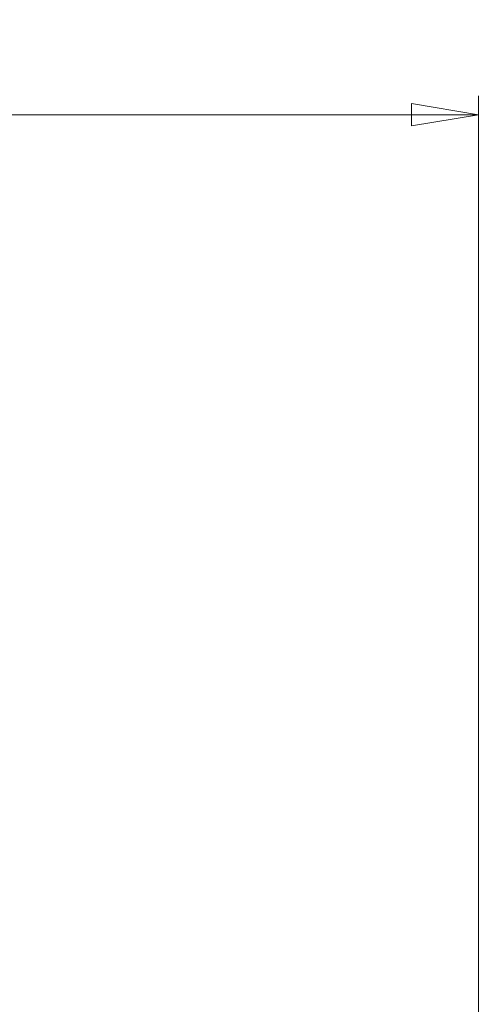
# Model space of a CAD drawing. Header units: inches. Extents: x 0.6 to 16.3, y 0.2 to 11.5.
# Tile 23 of 34: x 14.1 to 15.1, y 6.7 to 8.8. Entities that reach past the tile are written whole.
import ezdxf

# ---------------------------------------------------------------- set-up
doc = ezdxf.new("R2010")
doc.units = ezdxf.units.IN
doc.header["$MEASUREMENT"] = 0
doc.styles.add('SLDTEXTSTYLE0', font='TXT', dxfattribs={"width": 0.75})
doc.dimstyles.new('SLDDIMSTYLE3', dxfattribs={"dimtxt": 0.137795, "dimasz": 0.14, "dimexe": 0, "dimexo": 0.0625, "dimgap": 0.034449, "dimtad": 0, "dimdec": 1, "dimlfac": 2, "dimrnd": 1e-09, "dimzin": 12, "dimdsep": 46, "dimtxsty": 'SLDTEXTSTYLE0', "dimblk1": 'CLOSED', "dimblk2": 'CLOSED', "dimsah": 1, "dimcen": 0.09, "dimadec": 0, "dimazin": 3, "dimtfac": 1, "dimtdec": 1, "dimtofl": 0, "dimtmove": 0, "dimatfit": 3, "dimldrblk": 'CLOSED', "dimfxl": 0, "dimfrac": 2, "dimtolj": 1, "dimtzin": 12, "dimarcsym": 0})

# ---------------------------------------------------------------- blocks, each defined once
blk = doc.blocks.new('_Closed')
at = {"color": 0, "linetype": 'ByBlock', "lineweight": -2}
for p, q in [((-1, 0.166667), (0, 0)), ((-1, 0.166667), (-1, -0.166667)), ((0, 0), (-1, -0.166667)), ((0, 0), (-1, 0))]:
    blk.add_line(p, q, dxfattribs=at)
blk = doc.blocks.new('_D_8')
at = {"color": 7, "linetype": 'Continuous', "lineweight": 0}
for p, q in [((12.8799, 8.7775), (12.8379, 8.7775)), ((12.8379, 8.7775), (12.8379, 8.5587)), ((13.1854, 8.7775), (13.2273, 8.7775)), ((13.2273, 8.7775), (13.2273, 8.5587)), ((10.8372, 6.3876), (10.8372, 8.6184)), ((15.0854, 5.87), (15.0854, 8.6184)), ((10.8372, 8.579), (12.7171, 8.579)), ((15.0854, 8.579), (13.3482, 8.579)), ((12.8379, 8.5587), (12.8799, 8.5587)), ((13.2273, 8.5587), (13.1854, 8.5587))]:
    blk.add_line(p, q, dxfattribs=at)
at = {"color": 7, "linetype": 'Continuous', "lineweight": 18, "xscale": 0.14, "yscale": 0.14, "rotation": 180.0000000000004}
blk.add_blockref('_Closed', (10.8372, 8.579, -0.2228), dxfattribs=at)
at = {"color": 7, "linetype": 'Continuous', "lineweight": 18, "xscale": 0.14, "yscale": 0.14}
blk.add_blockref('_Closed', (15.0854, 8.579, -0.2228), dxfattribs=at)
at = {"color": 7, "linetype": 'Continuous', "lineweight": 18, "char_height": 0.1378, "attachment_point": 1, "style": 'SLDTEXTSTYLE0'}
for s, insert in [('216', (12.8799, 8.7363)), ('8.5', (12.9054, 8.5302))]:
    blk.add_mtext(s, dxfattribs=dict(at, insert=insert))

msp = doc.modelspace()

# ---------------------------------------------------------------- dimensions: what is measured, and where the dimension line sits
at = {"color": 7, "linetype": 'Continuous', "lineweight": 18}
dim = msp.add_linear_dim(base=(10.837175, 8.578987), p1=(15.085362, 5.830664), p2=(10.837175, 6.348206), dimstyle='SLDDIMSTYLE3', dxfattribs=at)
dim.commit()
dim.dimension.update_dxf_attribs({"geometry": '_D_8', "text_midpoint": (13.032639, 8.578987), "dimtype": 160})

doc.saveas('drawing.dxf')
